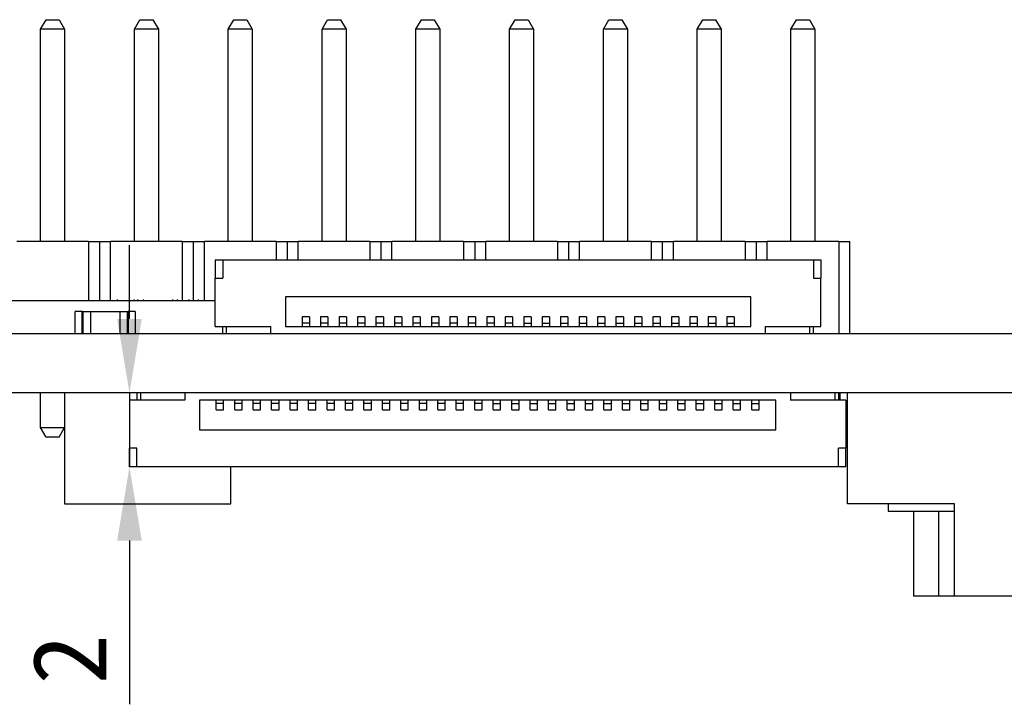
# Model space of a CAD drawing. Header units: millimetres. Extents: x 1628 to 1852, y 2209 to 2446.
# Tile 3 of 34: x 1677 to 1704, y 2211 to 2230. Entities that reach past the tile are written whole.
import ezdxf

# ---------------------------------------------------------------- set-up
doc = ezdxf.new("R2010")
doc.units = ezdxf.units.MM
doc.styles.add('黑体高度2mm', font='simhei.ttf', dxfattribs={"height": 2})
doc.dimstyles.new('红色高度2mm', dxfattribs={"dimtxt": 2, "dimasz": 2, "dimexe": 0, "dimexo": 0, "dimtad": 1, "dimdec": 1, "dimtxsty": '黑体高度2mm', "dimcen": 2.5, "dimclrd": 1, "dimclre": 1, "dimclrt": 1, "dimadec": 0, "dimazin": 0, "dimtfac": 1, "dimtdec": 1, "dimtmove": 0, "dimatfit": 3, "dimfxl": 1, "dimarcsym": 0})

# ---------------------------------------------------------------- blocks, each defined once
blk = doc.blocks.new('*D48')
at = {"color": 1, "lineweight": -2, "transparency": 16777216}
for p, q in [((1679.981, 2221.913), (1679.981, 2223.913)), ((1679.981, 2219.913), (1679.981, 2217.913)), ((1679.981, 2215.913), (1679.981, 2211.483))]:
    blk.add_line(p, q, dxfattribs=at)
at = {"color": 1, "transparency": 16777216}
for points in [[(1679.647, 2221.913), (1680.314, 2221.913), (1679.981, 2219.913)], [(1679.647, 2215.913), (1680.314, 2215.913), (1679.981, 2217.913)]]:
    blk.add_solid(points, dxfattribs=at)
at = {"layer": 'Defpoints', "color": 0, "transparency": 16777216}
for p in [(1679.981, 2219.913), (1679.981, 2217.913), (1679.981, 2217.913)]:
    blk.add_point(p, dxfattribs=at)
at = {"color": 1, "transparency": 16777216, "insert": (1678.356, 2212.698), "char_height": 2, "attachment_point": 5, "rotation": 90, "style": '黑体高度2mm'}
blk.add_mtext('2', dxfattribs=at)

msp = doc.modelspace()

# ---------------------------------------------------------------- linework, layer by layer
at = {"color": 7, "linetype": 'Continuous', "lineweight": 25}
for p, q in [((1677.575, 2229.753), (1677.725, 2230.013)), ((1677.725, 2230.013), (1678.075, 2230.013)), ((1678.075, 2230.013), (1678.225, 2229.753)), ((1680.115, 2229.753), (1680.265, 2230.013)), ((1680.265, 2230.013), (1680.615, 2230.013)), ((1680.615, 2230.013), (1680.765, 2229.753)), ((1682.655, 2229.753), (1682.805, 2230.013)), ((1682.805, 2230.013), (1683.155, 2230.013)), ((1683.155, 2230.013), (1683.305, 2229.753)), ((1685.195, 2229.753), (1685.345, 2230.013)), ((1685.345, 2230.013), (1685.695, 2230.013)), ((1685.695, 2230.013), (1685.845, 2229.753)), ((1687.735, 2229.753), (1687.885, 2230.013)), ((1687.885, 2230.013), (1688.235, 2230.013)), ((1688.235, 2230.013), (1688.385, 2229.753)), ((1690.275, 2229.753), (1690.425, 2230.013)), ((1690.425, 2230.013), (1690.775, 2230.013)), ((1690.775, 2230.013), (1690.925, 2229.753)), ((1692.815, 2229.753), (1692.965, 2230.013)), ((1692.965, 2230.013), (1693.315, 2230.013)), ((1693.315, 2230.013), (1693.465, 2229.753)), ((1695.355, 2229.753), (1695.505, 2230.013)), ((1695.505, 2230.013), (1695.855, 2230.013)), ((1695.855, 2230.013), (1696.005, 2229.753)), ((1697.895, 2229.753), (1698.045, 2230.013)), ((1698.045, 2230.013), (1698.395, 2230.013)), ((1698.395, 2230.013), (1698.545, 2229.753)), ((1678.225, 2229.753), (1677.575, 2229.753)), ((1677.575, 2224.013), (1677.575, 2229.753)), ((1678.225, 2229.753), (1678.225, 2224.013)), ((1680.765, 2229.753), (1680.115, 2229.753)), ((1680.115, 2224.013), (1680.115, 2229.753)), ((1680.765, 2229.753), (1680.765, 2224.013)), ((1683.305, 2229.753), (1682.655, 2229.753)), ((1682.655, 2224.013), (1682.655, 2229.753)), ((1683.305, 2229.753), (1683.305, 2224.013)), ((1685.845, 2229.753), (1685.195, 2229.753)), ((1685.195, 2224.013), (1685.195, 2229.753)), ((1685.845, 2229.753), (1685.845, 2224.013)), ((1687.735, 2224.013), (1687.735, 2229.753)), ((1688.385, 2229.753), (1687.735, 2229.753)), ((1688.385, 2229.753), (1688.385, 2224.013)), ((1690.925, 2229.753), (1690.275, 2229.753)), ((1690.275, 2224.013), (1690.275, 2229.753)), ((1690.925, 2229.753), (1690.925, 2224.013)), ((1693.465, 2229.753), (1692.815, 2229.753)), ((1692.815, 2224.013), (1692.815, 2229.753)), ((1693.465, 2229.753), (1693.465, 2224.013)), ((1696.005, 2229.753), (1695.355, 2229.753)), ((1695.355, 2224.013), (1695.355, 2229.753)), ((1696.005, 2229.753), (1696.005, 2224.013)), ((1698.545, 2229.753), (1697.895, 2229.753)), ((1697.895, 2224.013), (1697.895, 2229.753)), ((1698.545, 2229.753), (1698.545, 2224.013)), ((1678.87, 2224.013), (1676.93, 2224.013)), ((1678.87, 2224.013), (1678.87, 2222.413)), ((1678.87, 2224.013), (1679.17, 2224.013)), ((1679.17, 2224.013), (1679.17, 2222.413)), ((1679.17, 2224.013), (1679.47, 2224.013)), ((1679.47, 2222.413), (1679.47, 2224.013)), ((1681.41, 2224.013), (1679.47, 2224.013)), ((1681.41, 2224.013), (1681.41, 2222.413)), ((1681.41, 2224.013), (1681.71, 2224.013)), ((1681.71, 2224.013), (1681.71, 2222.413)), ((1681.71, 2224.013), (1682.01, 2224.013)), ((1682.01, 2222.413), (1682.01, 2224.013)), ((1683.95, 2224.013), (1682.01, 2224.013)), ((1683.95, 2224.013), (1683.95, 2223.513)), ((1683.95, 2224.013), (1684.25, 2224.013)), ((1684.25, 2224.013), (1684.25, 2223.513)), ((1684.25, 2224.013), (1684.55, 2224.013)), ((1684.55, 2223.513), (1684.55, 2224.013)), ((1686.49, 2224.013), (1684.55, 2224.013)), ((1686.49, 2224.013), (1686.49, 2223.513)), ((1686.49, 2224.013), (1686.79, 2224.013)), ((1686.79, 2224.013), (1686.79, 2223.513)), ((1686.79, 2224.013), (1687.09, 2224.013)), ((1687.09, 2223.513), (1687.09, 2224.013)), ((1689.03, 2224.013), (1687.09, 2224.013)), ((1689.03, 2224.013), (1689.03, 2223.513)), ((1689.03, 2224.013), (1689.33, 2224.013)), ((1689.33, 2224.013), (1689.33, 2223.513)), ((1689.33, 2224.013), (1689.63, 2224.013)), ((1689.63, 2223.513), (1689.63, 2224.013)), ((1691.57, 2224.013), (1689.63, 2224.013)), ((1691.57, 2224.013), (1691.57, 2223.513)), ((1691.57, 2224.013), (1691.87, 2224.013)), ((1691.87, 2224.013), (1691.87, 2223.513)), ((1691.87, 2224.013), (1692.17, 2224.013)), ((1692.17, 2223.513), (1692.17, 2224.013)), ((1694.11, 2224.013), (1692.17, 2224.013)), ((1694.11, 2224.013), (1694.11, 2223.513)), ((1694.11, 2224.013), (1694.41, 2224.013)), ((1694.41, 2224.013), (1694.41, 2223.513)), ((1694.41, 2224.013), (1694.71, 2224.013)), ((1694.71, 2223.513), (1694.71, 2224.013)), ((1696.65, 2224.013), (1694.71, 2224.013)), ((1696.65, 2224.013), (1696.65, 2223.513)), ((1696.65, 2224.013), (1696.95, 2224.013)), ((1696.95, 2224.013), (1696.95, 2223.513)), ((1696.95, 2224.013), (1697.25, 2224.013)), ((1697.25, 2223.513), (1697.25, 2224.013)), ((1699.19, 2224.013), (1697.25, 2224.013)), ((1699.19, 2224.013), (1699.19, 2221.513)), ((1699.19, 2224.013), (1699.49, 2224.013)), ((1699.49, 2221.513), (1699.49, 2224.013)), ((1682.306, 2223.513), (1682.506, 2223.513)), ((1682.306, 2223.513), (1682.306, 2223.013)), ((1682.506, 2223.513), (1698.506, 2223.513)), ((1682.506, 2223.513), (1682.506, 2223.013)), ((1698.506, 2223.513), (1698.506, 2223.013)), ((1698.506, 2223.513), (1698.706, 2223.513)), ((1698.706, 2223.513), (1698.706, 2223.013)), ((1682.306, 2223.013), (1682.506, 2223.013)), ((1682.306, 2221.713), (1682.306, 2223.013)), ((1698.506, 2223.013), (1698.706, 2223.013)), ((1698.706, 2221.713), (1698.706, 2223.013)), ((1673.873, 2222.413), (1682.306, 2222.413)), ((1679.652, 2222.438), (1679.652, 2222.413)), ((1680.095, 2222.438), (1680.095, 2222.413)), ((1680.195, 2222.438), (1680.195, 2222.413)), ((1680.348, 2222.438), (1680.348, 2222.413)), ((1681.157, 2222.413), (1681.157, 2222.438)), ((1681.272, 2222.438), (1681.272, 2222.413)), ((1681.592, 2222.438), (1681.592, 2222.413)), ((1681.845, 2222.438), (1681.845, 2222.413)), ((1684.206, 2222.513), (1684.206, 2221.713)), ((1696.806, 2222.513), (1684.206, 2222.513)), ((1696.806, 2221.713), (1696.806, 2222.513)), ((1678.512, 2221.513), (1678.512, 2222.113)), ((1678.697, 2222.113), (1678.512, 2222.113)), ((1678.697, 2221.513), (1678.697, 2222.113)), ((1678.697, 2222.113), (1678.722, 2222.113)), ((1678.722, 2222.113), (1678.722, 2221.513)), ((1678.722, 2222.113), (1678.922, 2222.113)), ((1678.922, 2222.113), (1678.922, 2221.513)), ((1678.922, 2222.113), (1679.722, 2222.113)), ((1679.722, 2222.113), (1679.722, 2221.513)), ((1679.722, 2222.113), (1679.922, 2222.113)), ((1679.922, 2222.113), (1679.922, 2221.513)), ((1679.922, 2222.113), (1679.947, 2222.113)), ((1680.132, 2222.113), (1679.947, 2222.113)), ((1679.947, 2222.113), (1679.947, 2221.513)), ((1680.132, 2222.113), (1680.132, 2221.513)), ((1684.856, 2221.973), (1684.656, 2221.973)), ((1684.656, 2221.973), (1684.656, 2221.803)), ((1684.856, 2221.973), (1684.856, 2221.803)), ((1685.356, 2221.973), (1685.156, 2221.973)), ((1685.156, 2221.973), (1685.156, 2221.803)), ((1685.356, 2221.973), (1685.356, 2221.803)), ((1685.856, 2221.973), (1685.656, 2221.973)), ((1685.656, 2221.973), (1685.656, 2221.803)), ((1685.856, 2221.973), (1685.856, 2221.803)), ((1686.356, 2221.973), (1686.156, 2221.973)), ((1686.156, 2221.973), (1686.156, 2221.803)), ((1686.356, 2221.973), (1686.356, 2221.803)), ((1686.856, 2221.973), (1686.656, 2221.973)), ((1686.656, 2221.973), (1686.656, 2221.803)), ((1686.856, 2221.973), (1686.856, 2221.803)), ((1687.356, 2221.973), (1687.156, 2221.973)), ((1687.156, 2221.973), (1687.156, 2221.803)), ((1687.356, 2221.973), (1687.356, 2221.803)), ((1687.856, 2221.973), (1687.656, 2221.973)), ((1687.656, 2221.973), (1687.656, 2221.803)), ((1687.856, 2221.973), (1687.856, 2221.803)), ((1688.356, 2221.973), (1688.156, 2221.973)), ((1688.156, 2221.973), (1688.156, 2221.803)), ((1688.356, 2221.973), (1688.356, 2221.803)), ((1688.856, 2221.973), (1688.656, 2221.973)), ((1688.656, 2221.973), (1688.656, 2221.803)), ((1688.856, 2221.973), (1688.856, 2221.803)), ((1689.356, 2221.973), (1689.156, 2221.973)), ((1689.156, 2221.973), (1689.156, 2221.803)), ((1689.356, 2221.973), (1689.356, 2221.803)), ((1689.856, 2221.973), (1689.656, 2221.973)), ((1689.656, 2221.973), (1689.656, 2221.803)), ((1689.856, 2221.973), (1689.856, 2221.803)), ((1690.356, 2221.973), (1690.156, 2221.973)), ((1690.156, 2221.973), (1690.156, 2221.803)), ((1690.356, 2221.973), (1690.356, 2221.803)), ((1690.856, 2221.973), (1690.656, 2221.973)), ((1690.656, 2221.973), (1690.656, 2221.803)), ((1690.856, 2221.973), (1690.856, 2221.803)), ((1691.356, 2221.973), (1691.156, 2221.973)), ((1691.156, 2221.973), (1691.156, 2221.803)), ((1691.356, 2221.973), (1691.356, 2221.803)), ((1691.856, 2221.973), (1691.656, 2221.973)), ((1691.656, 2221.973), (1691.656, 2221.803)), ((1691.856, 2221.973), (1691.856, 2221.803)), ((1692.356, 2221.973), (1692.156, 2221.973)), ((1692.156, 2221.973), (1692.156, 2221.803)), ((1692.356, 2221.973), (1692.356, 2221.803)), ((1692.856, 2221.973), (1692.656, 2221.973)), ((1692.656, 2221.973), (1692.656, 2221.803)), ((1692.856, 2221.973), (1692.856, 2221.803)), ((1693.356, 2221.973), (1693.156, 2221.973)), ((1693.156, 2221.973), (1693.156, 2221.803)), ((1693.356, 2221.973), (1693.356, 2221.803)), ((1693.856, 2221.973), (1693.656, 2221.973)), ((1693.656, 2221.973), (1693.656, 2221.803)), ((1693.856, 2221.973), (1693.856, 2221.803)), ((1694.356, 2221.973), (1694.156, 2221.973)), ((1694.156, 2221.973), (1694.156, 2221.803)), ((1694.356, 2221.973), (1694.356, 2221.803)), ((1694.856, 2221.973), (1694.656, 2221.973)), ((1694.656, 2221.973), (1694.656, 2221.803)), ((1694.856, 2221.973), (1694.856, 2221.803)), ((1695.356, 2221.973), (1695.156, 2221.973)), ((1695.156, 2221.973), (1695.156, 2221.803)), ((1695.356, 2221.973), (1695.356, 2221.803)), ((1695.856, 2221.973), (1695.656, 2221.973)), ((1695.656, 2221.973), (1695.656, 2221.803)), ((1695.856, 2221.973), (1695.856, 2221.803)), ((1696.356, 2221.973), (1696.156, 2221.973)), ((1696.156, 2221.973), (1696.156, 2221.803)), ((1696.356, 2221.973), (1696.356, 2221.803)), ((1682.306, 2221.713), (1683.806, 2221.713)), ((1682.506, 2221.513), (1682.506, 2221.713)), ((1682.606, 2221.513), (1682.606, 2221.713)), ((1683.806, 2221.513), (1683.806, 2221.713)), ((1684.206, 2221.713), (1696.806, 2221.713)), ((1684.856, 2221.803), (1684.656, 2221.803)), ((1684.656, 2221.803), (1684.656, 2221.713)), ((1684.856, 2221.803), (1684.856, 2221.713)), ((1685.156, 2221.803), (1685.156, 2221.713)), ((1685.356, 2221.803), (1685.156, 2221.803)), ((1685.356, 2221.803), (1685.356, 2221.713)), ((1685.856, 2221.803), (1685.656, 2221.803)), ((1685.656, 2221.803), (1685.656, 2221.713)), ((1685.856, 2221.803), (1685.856, 2221.713)), ((1686.356, 2221.803), (1686.156, 2221.803)), ((1686.156, 2221.803), (1686.156, 2221.713)), ((1686.356, 2221.803), (1686.356, 2221.713)), ((1686.856, 2221.803), (1686.656, 2221.803)), ((1686.656, 2221.803), (1686.656, 2221.713)), ((1686.856, 2221.803), (1686.856, 2221.713)), ((1687.156, 2221.803), (1687.156, 2221.713)), ((1687.356, 2221.803), (1687.156, 2221.803)), ((1687.356, 2221.803), (1687.356, 2221.713)), ((1687.856, 2221.803), (1687.656, 2221.803)), ((1687.656, 2221.803), (1687.656, 2221.713)), ((1687.856, 2221.803), (1687.856, 2221.713)), ((1688.356, 2221.803), (1688.156, 2221.803)), ((1688.156, 2221.803), (1688.156, 2221.713)), ((1688.356, 2221.803), (1688.356, 2221.713)), ((1688.856, 2221.803), (1688.656, 2221.803)), ((1688.656, 2221.803), (1688.656, 2221.713)), ((1688.856, 2221.803), (1688.856, 2221.713)), ((1689.356, 2221.803), (1689.156, 2221.803)), ((1689.156, 2221.803), (1689.156, 2221.713)), ((1689.356, 2221.803), (1689.356, 2221.713)), ((1689.656, 2221.803), (1689.656, 2221.713)), ((1689.856, 2221.803), (1689.656, 2221.803)), ((1689.856, 2221.803), (1689.856, 2221.713)), ((1690.356, 2221.803), (1690.156, 2221.803)), ((1690.156, 2221.803), (1690.156, 2221.713)), ((1690.356, 2221.803), (1690.356, 2221.713)), ((1690.656, 2221.803), (1690.656, 2221.713)), ((1690.656, 2221.803), (1690.856, 2221.803)), ((1690.856, 2221.803), (1690.856, 2221.713)), ((1691.156, 2221.803), (1691.356, 2221.803)), ((1691.156, 2221.803), (1691.156, 2221.713)), ((1691.356, 2221.803), (1691.356, 2221.713)), ((1691.656, 2221.803), (1691.856, 2221.803)), ((1691.656, 2221.803), (1691.656, 2221.713)), ((1691.856, 2221.803), (1691.856, 2221.713)), ((1692.156, 2221.803), (1692.356, 2221.803)), ((1692.156, 2221.803), (1692.156, 2221.713)), ((1692.356, 2221.803), (1692.356, 2221.713)), ((1692.656, 2221.803), (1692.856, 2221.803)), ((1692.656, 2221.803), (1692.656, 2221.713)), ((1692.856, 2221.803), (1692.856, 2221.713)), ((1693.156, 2221.803), (1693.356, 2221.803)), ((1693.156, 2221.803), (1693.156, 2221.713)), ((1693.356, 2221.803), (1693.356, 2221.713)), ((1693.656, 2221.803), (1693.856, 2221.803)), ((1693.656, 2221.803), (1693.656, 2221.713)), ((1693.856, 2221.803), (1693.856, 2221.713)), ((1694.156, 2221.803), (1694.356, 2221.803)), ((1694.156, 2221.803), (1694.156, 2221.713)), ((1694.356, 2221.803), (1694.356, 2221.713)), ((1694.656, 2221.803), (1694.656, 2221.713)), ((1694.656, 2221.803), (1694.856, 2221.803)), ((1694.856, 2221.803), (1694.856, 2221.713)), ((1695.156, 2221.803), (1695.156, 2221.713)), ((1695.156, 2221.803), (1695.356, 2221.803)), ((1695.356, 2221.803), (1695.356, 2221.713)), ((1695.656, 2221.803), (1695.856, 2221.803)), ((1695.656, 2221.803), (1695.656, 2221.713)), ((1695.856, 2221.803), (1695.856, 2221.713)), ((1696.156, 2221.803), (1696.356, 2221.803)), ((1696.156, 2221.803), (1696.156, 2221.713)), ((1696.356, 2221.803), (1696.356, 2221.713)), ((1697.206, 2221.713), (1698.706, 2221.713)), ((1697.206, 2221.513), (1697.206, 2221.713)), ((1698.406, 2221.513), (1698.406, 2221.713)), ((1698.506, 2221.513), (1698.506, 2221.713)), ((1705.735, 2221.513), (1673.427, 2221.513)), ((1705.735, 2219.913), (1643.235, 2219.913)), ((1677.575, 2218.973), (1677.575, 2219.913)), ((1678.225, 2219.913), (1678.225, 2218.973)), ((1678.226, 2219.913), (1678.226, 2216.913)), ((1680.181, 2219.913), (1680.181, 2219.713)), ((1680.281, 2219.913), (1680.281, 2219.713)), ((1681.481, 2219.913), (1681.481, 2219.713)), ((1697.881, 2219.913), (1697.881, 2219.713)), ((1699.081, 2219.913), (1699.081, 2219.713)), ((1699.181, 2219.913), (1699.181, 2219.713)), ((1699.225, 2219.713), (1699.225, 2219.913)), ((1699.425, 2216.913), (1699.425, 2219.913)), ((1679.981, 2219.713), (1679.981, 2218.413)), ((1681.481, 2219.713), (1679.981, 2219.713)), ((1681.881, 2219.713), (1681.881, 2218.913)), ((1697.481, 2219.713), (1681.881, 2219.713)), ((1682.331, 2219.623), (1682.331, 2219.713)), ((1682.331, 2219.453), (1682.331, 2219.623)), ((1682.531, 2219.623), (1682.331, 2219.623)), ((1682.531, 2219.623), (1682.531, 2219.713)), ((1682.531, 2219.453), (1682.531, 2219.623)), ((1682.831, 2219.623), (1682.831, 2219.713)), ((1682.831, 2219.453), (1682.831, 2219.623)), ((1683.031, 2219.623), (1682.831, 2219.623)), ((1683.031, 2219.623), (1683.031, 2219.713)), ((1683.031, 2219.453), (1683.031, 2219.623)), ((1683.331, 2219.623), (1683.331, 2219.713)), ((1683.331, 2219.453), (1683.331, 2219.623)), ((1683.531, 2219.623), (1683.331, 2219.623)), ((1683.531, 2219.623), (1683.531, 2219.713)), ((1683.531, 2219.453), (1683.531, 2219.623)), ((1683.831, 2219.623), (1683.831, 2219.713)), ((1684.031, 2219.623), (1683.831, 2219.623)), ((1683.831, 2219.453), (1683.831, 2219.623)), ((1684.031, 2219.623), (1684.031, 2219.713)), ((1684.031, 2219.453), (1684.031, 2219.623)), ((1684.331, 2219.623), (1684.331, 2219.713)), ((1684.331, 2219.453), (1684.331, 2219.623)), ((1684.531, 2219.623), (1684.331, 2219.623)), ((1684.531, 2219.623), (1684.531, 2219.713)), ((1684.531, 2219.453), (1684.531, 2219.623)), ((1684.831, 2219.623), (1684.831, 2219.713)), ((1685.031, 2219.623), (1684.831, 2219.623)), ((1684.831, 2219.453), (1684.831, 2219.623)), ((1685.031, 2219.623), (1685.031, 2219.713)), ((1685.031, 2219.453), (1685.031, 2219.623)), ((1685.331, 2219.623), (1685.331, 2219.713)), ((1685.331, 2219.453), (1685.331, 2219.623)), ((1685.531, 2219.623), (1685.331, 2219.623)), ((1685.531, 2219.623), (1685.531, 2219.713)), ((1685.531, 2219.453), (1685.531, 2219.623)), ((1685.831, 2219.623), (1685.831, 2219.713)), ((1686.031, 2219.623), (1685.831, 2219.623)), ((1685.831, 2219.453), (1685.831, 2219.623)), ((1686.031, 2219.623), (1686.031, 2219.713)), ((1686.031, 2219.453), (1686.031, 2219.623)), ((1686.331, 2219.623), (1686.331, 2219.713)), ((1686.531, 2219.623), (1686.331, 2219.623)), ((1686.331, 2219.453), (1686.331, 2219.623)), ((1686.531, 2219.623), (1686.531, 2219.713)), ((1686.531, 2219.453), (1686.531, 2219.623)), ((1686.831, 2219.623), (1686.831, 2219.713)), ((1687.031, 2219.623), (1686.831, 2219.623)), ((1686.831, 2219.453), (1686.831, 2219.623)), ((1687.031, 2219.623), (1687.031, 2219.713)), ((1687.031, 2219.453), (1687.031, 2219.623)), ((1687.331, 2219.623), (1687.331, 2219.713)), ((1687.531, 2219.623), (1687.331, 2219.623)), ((1687.331, 2219.453), (1687.331, 2219.623)), ((1687.531, 2219.623), (1687.531, 2219.713)), ((1687.531, 2219.453), (1687.531, 2219.623)), ((1687.831, 2219.623), (1687.831, 2219.713)), ((1688.031, 2219.623), (1687.831, 2219.623)), ((1687.831, 2219.453), (1687.831, 2219.623)), ((1688.031, 2219.623), (1688.031, 2219.713)), ((1688.031, 2219.453), (1688.031, 2219.623)), ((1688.331, 2219.623), (1688.331, 2219.713)), ((1688.531, 2219.623), (1688.331, 2219.623)), ((1688.331, 2219.453), (1688.331, 2219.623)), ((1688.531, 2219.623), (1688.531, 2219.713)), ((1688.531, 2219.453), (1688.531, 2219.623)), ((1688.831, 2219.623), (1688.831, 2219.713)), ((1689.031, 2219.623), (1688.831, 2219.623)), ((1688.831, 2219.453), (1688.831, 2219.623)), ((1689.031, 2219.623), (1689.031, 2219.713)), ((1689.031, 2219.453), (1689.031, 2219.623)), ((1689.331, 2219.623), (1689.331, 2219.713)), ((1689.531, 2219.623), (1689.331, 2219.623)), ((1689.331, 2219.453), (1689.331, 2219.623)), ((1689.531, 2219.623), (1689.531, 2219.713)), ((1689.531, 2219.453), (1689.531, 2219.623)), ((1689.831, 2219.623), (1689.831, 2219.713)), ((1689.831, 2219.453), (1689.831, 2219.623)), ((1689.831, 2219.623), (1690.031, 2219.623)), ((1690.031, 2219.623), (1690.031, 2219.713)), ((1690.031, 2219.453), (1690.031, 2219.623)), ((1690.331, 2219.623), (1690.331, 2219.713)), ((1690.331, 2219.623), (1690.531, 2219.623)), ((1690.331, 2219.453), (1690.331, 2219.623)), ((1690.531, 2219.623), (1690.531, 2219.713)), ((1690.531, 2219.453), (1690.531, 2219.623)), ((1690.831, 2219.623), (1690.831, 2219.713)), ((1690.831, 2219.453), (1690.831, 2219.623)), ((1690.831, 2219.623), (1691.031, 2219.623)), ((1691.031, 2219.623), (1691.031, 2219.713)), ((1691.031, 2219.453), (1691.031, 2219.623)), ((1691.331, 2219.623), (1691.331, 2219.713)), ((1691.331, 2219.453), (1691.331, 2219.623)), ((1691.331, 2219.623), (1691.531, 2219.623)), ((1691.531, 2219.623), (1691.531, 2219.713)), ((1691.531, 2219.453), (1691.531, 2219.623)), ((1691.831, 2219.623), (1691.831, 2219.713)), ((1691.831, 2219.453), (1691.831, 2219.623)), ((1691.831, 2219.623), (1692.031, 2219.623)), ((1692.031, 2219.623), (1692.031, 2219.713)), ((1692.031, 2219.453), (1692.031, 2219.623)), ((1692.331, 2219.623), (1692.331, 2219.713)), ((1692.331, 2219.623), (1692.531, 2219.623)), ((1692.331, 2219.453), (1692.331, 2219.623)), ((1692.531, 2219.623), (1692.531, 2219.713)), ((1692.531, 2219.453), (1692.531, 2219.623)), ((1692.831, 2219.623), (1692.831, 2219.713)), ((1692.831, 2219.623), (1693.031, 2219.623)), ((1692.831, 2219.453), (1692.831, 2219.623)), ((1693.031, 2219.623), (1693.031, 2219.713)), ((1693.031, 2219.453), (1693.031, 2219.623)), ((1693.331, 2219.623), (1693.331, 2219.713)), ((1693.331, 2219.453), (1693.331, 2219.623)), ((1693.331, 2219.623), (1693.531, 2219.623)), ((1693.531, 2219.623), (1693.531, 2219.713)), ((1693.531, 2219.453), (1693.531, 2219.623)), ((1693.831, 2219.623), (1693.831, 2219.713)), ((1693.831, 2219.453), (1693.831, 2219.623)), ((1693.831, 2219.623), (1694.031, 2219.623)), ((1694.031, 2219.623), (1694.031, 2219.713)), ((1694.031, 2219.453), (1694.031, 2219.623)), ((1694.331, 2219.623), (1694.331, 2219.713)), ((1694.331, 2219.453), (1694.331, 2219.623)), ((1694.331, 2219.623), (1694.531, 2219.623)), ((1694.531, 2219.623), (1694.531, 2219.713)), ((1694.531, 2219.453), (1694.531, 2219.623)), ((1694.831, 2219.623), (1694.831, 2219.713)), ((1694.831, 2219.623), (1695.031, 2219.623)), ((1694.831, 2219.453), (1694.831, 2219.623)), ((1695.031, 2219.623), (1695.031, 2219.713)), ((1695.031, 2219.453), (1695.031, 2219.623)), ((1695.331, 2219.623), (1695.331, 2219.713)), ((1695.331, 2219.623), (1695.531, 2219.623)), ((1695.331, 2219.453), (1695.331, 2219.623)), ((1695.531, 2219.623), (1695.531, 2219.713)), ((1695.531, 2219.453), (1695.531, 2219.623)), ((1695.831, 2219.623), (1695.831, 2219.713)), ((1695.831, 2219.453), (1695.831, 2219.623)), ((1695.831, 2219.623), (1696.031, 2219.623)), ((1696.031, 2219.623), (1696.031, 2219.713)), ((1696.031, 2219.453), (1696.031, 2219.623)), ((1696.331, 2219.623), (1696.331, 2219.713)), ((1696.331, 2219.623), (1696.531, 2219.623)), ((1696.331, 2219.453), (1696.331, 2219.623)), ((1696.531, 2219.623), (1696.531, 2219.713)), ((1696.531, 2219.453), (1696.531, 2219.623)), ((1696.831, 2219.623), (1696.831, 2219.713)), ((1696.831, 2219.453), (1696.831, 2219.623)), ((1696.831, 2219.623), (1697.031, 2219.623)), ((1697.031, 2219.623), (1697.031, 2219.713)), ((1697.031, 2219.453), (1697.031, 2219.623)), ((1697.481, 2218.913), (1697.481, 2219.713)), ((1699.381, 2219.713), (1697.881, 2219.713)), ((1699.381, 2219.713), (1699.381, 2218.413)), ((1682.331, 2219.453), (1682.531, 2219.453)), ((1682.831, 2219.453), (1683.031, 2219.453)), ((1683.331, 2219.453), (1683.531, 2219.453)), ((1683.831, 2219.453), (1684.031, 2219.453)), ((1684.331, 2219.453), (1684.531, 2219.453)), ((1684.831, 2219.453), (1685.031, 2219.453)), ((1685.331, 2219.453), (1685.531, 2219.453)), ((1685.831, 2219.453), (1686.031, 2219.453)), ((1686.331, 2219.453), (1686.531, 2219.453)), ((1686.831, 2219.453), (1687.031, 2219.453)), ((1687.331, 2219.453), (1687.531, 2219.453)), ((1687.831, 2219.453), (1688.031, 2219.453)), ((1688.331, 2219.453), (1688.531, 2219.453)), ((1688.831, 2219.453), (1689.031, 2219.453)), ((1689.331, 2219.453), (1689.531, 2219.453)), ((1689.831, 2219.453), (1690.031, 2219.453)), ((1690.331, 2219.453), (1690.531, 2219.453)), ((1690.831, 2219.453), (1691.031, 2219.453)), ((1691.331, 2219.453), (1691.531, 2219.453)), ((1691.831, 2219.453), (1692.031, 2219.453)), ((1692.331, 2219.453), (1692.531, 2219.453)), ((1692.831, 2219.453), (1693.031, 2219.453)), ((1693.331, 2219.453), (1693.531, 2219.453)), ((1693.831, 2219.453), (1694.031, 2219.453)), ((1694.331, 2219.453), (1694.531, 2219.453)), ((1694.831, 2219.453), (1695.031, 2219.453)), ((1695.331, 2219.453), (1695.531, 2219.453)), ((1695.831, 2219.453), (1696.031, 2219.453)), ((1696.331, 2219.453), (1696.531, 2219.453)), ((1696.831, 2219.453), (1697.031, 2219.453)), ((1699.381, 2219.413), (1699.425, 2219.413)), ((1677.575, 2218.973), (1678.225, 2218.973)), ((1677.725, 2218.713), (1677.575, 2218.973)), ((1678.075, 2218.713), (1678.225, 2218.973)), ((1678.075, 2218.713), (1677.725, 2218.713)), ((1681.881, 2218.913), (1697.481, 2218.913)), ((1680.181, 2218.413), (1679.981, 2218.413)), ((1679.981, 2217.913), (1679.981, 2218.413)), ((1680.181, 2217.913), (1680.181, 2218.413)), ((1699.181, 2217.913), (1699.181, 2218.413)), ((1699.381, 2218.413), (1699.181, 2218.413)), ((1699.381, 2217.913), (1699.381, 2218.413)), ((1680.181, 2217.913), (1679.981, 2217.913)), ((1699.181, 2217.913), (1680.181, 2217.913)), ((1682.726, 2216.913), (1682.726, 2217.913)), ((1699.381, 2217.913), (1699.181, 2217.913)), ((1678.226, 2216.913), (1682.726, 2216.913)), ((1702.325, 2216.913), (1699.425, 2216.913)), ((1700.525, 2216.913), (1700.525, 2216.713)), ((1702.325, 2214.413), (1702.325, 2216.913)), ((1700.525, 2216.713), (1702.325, 2216.713)), ((1701.215, 2216.713), (1701.215, 2214.413)), ((1701.89, 2214.413), (1701.215, 2214.413)), ((1702.325, 2214.413), (1701.89, 2214.413)), ((1709.225, 2214.413), (1702.325, 2214.413))]:
    msp.add_line(p, q, dxfattribs=at)
at = {"color": 8, "linetype": 'Continuous', "lineweight": 25}
msp.add_line((1701.89, 2216.713), (1701.89, 2214.413), dxfattribs=at)

# ---------------------------------------------------------------- dimensions: what is measured, and where the dimension line sits
at = {"color": 3}
dim = msp.add_linear_dim(base=(1679.981, 2217.913), p1=(1679.981, 2219.913), p2=(1679.981, 2217.913), angle=90, dimstyle='红色高度2mm', dxfattribs=at)
dim.commit()
dim.dimension.update_dxf_attribs({"geometry": '*D48', "text_midpoint": (1678.356, 2212.698)})

doc.saveas('drawing.dxf')
